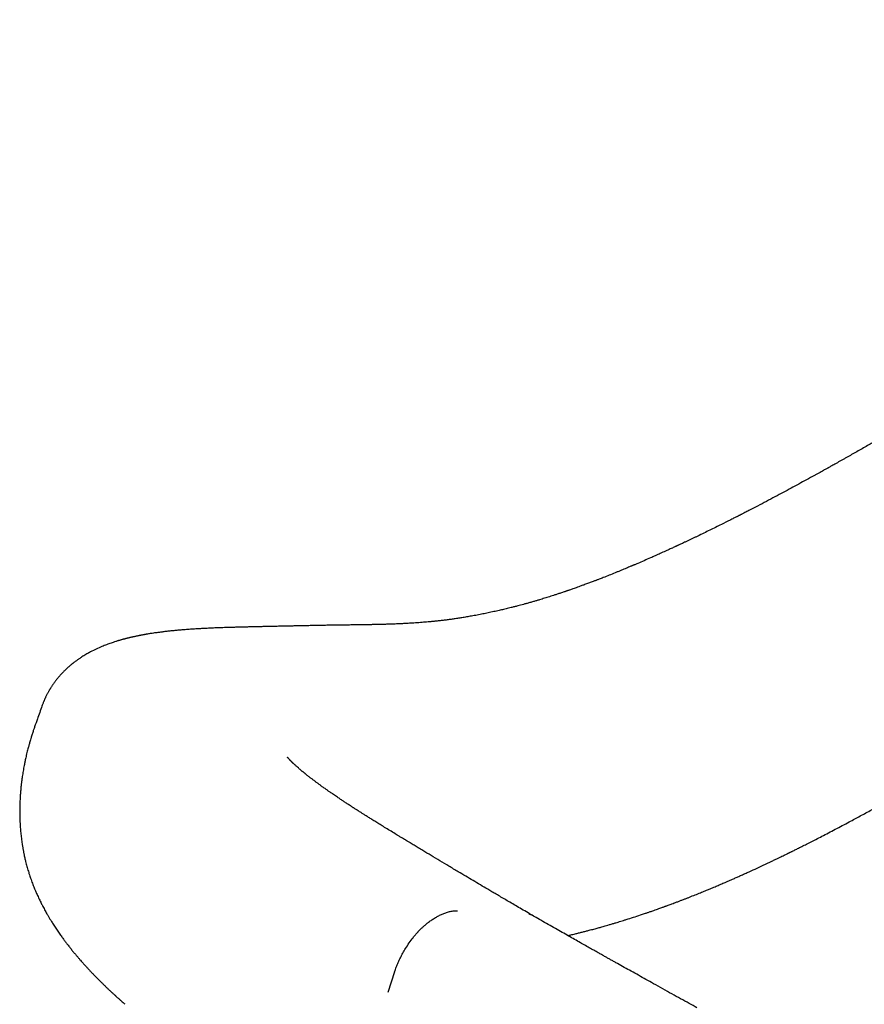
# Model space of a CAD drawing. Header units: millimetres. Extents: x 8 to 663, y 12 to 489.
# Tile 18 of 44: x 493 to 511, y 179 to 200. Entities that reach past the tile are written whole.
import ezdxf

# ---------------------------------------------------------------- set-up
doc = ezdxf.new("R2010")
doc.units = ezdxf.units.MM

msp = doc.modelspace()

# ---------------------------------------------------------------- linework, layer by layer
at = {"color": 7, "linetype": 'Continuous', "lineweight": 30}
for p, q in [((493.073, 184.881), (493.072, 184.879)), ((501.011, 179.48), (500.863, 179.022)), ((495.068, 178.761), (495.053, 178.774))]:
    msp.add_line(p, q, dxfattribs=at)
for points, knots in [([(526.891, 200.478), (526.825, 200.438), (526.63, 200.319), (526.309, 200.124), (525.93, 199.894), (525.561, 199.669), (525.202, 199.45), (524.854, 199.238), (524.516, 199.033), (524.187, 198.832), (523.865, 198.636), (523.548, 198.443), (523.239, 198.254), (522.938, 198.071), (522.646, 197.892), (522.362, 197.72), (522.088, 197.552), (521.822, 197.39), (521.565, 197.233), (521.317, 197.082), (521.077, 196.936), (520.847, 196.795), (520.625, 196.66), (520.411, 196.529), (520.212, 196.408), (520.027, 196.295), (519.854, 196.189), (519.689, 196.088), (519.531, 195.992), (519.38, 195.9), (519.233, 195.81), (519.091, 195.723), (518.952, 195.638), (518.822, 195.558), (518.701, 195.484), (518.589, 195.415), (518.485, 195.352), (518.39, 195.293), (518.306, 195.242), (518.232, 195.197), (518.169, 195.158), (518.113, 195.123), (518.063, 195.093), (518.019, 195.066), (517.977, 195.04), (517.929, 195.01), (517.873, 194.976), (517.807, 194.935), (517.734, 194.891), (517.653, 194.841), (517.565, 194.787), (517.469, 194.728), (517.369, 194.666), (517.265, 194.602), (517.158, 194.536), (517.047, 194.468), (516.934, 194.398), (516.822, 194.329), (516.52, 194.143), (516.22, 193.958), (515.922, 193.775), (515.815, 193.71), (515.711, 193.646), (515.612, 193.585), (515.522, 193.53), (515.441, 193.48), (515.369, 193.436), (515.302, 193.395), (515.241, 193.357), (515.186, 193.324), (515.136, 193.293), (515.082, 193.26), (515.018, 193.221), (514.94, 193.173), (514.853, 193.119), (514.756, 193.06), (514.649, 192.995), (514.532, 192.924), (514.406, 192.847), (514.281, 192.771), (514.158, 192.696), (514.039, 192.624), (513.914, 192.548), (513.73, 192.437), (513.493, 192.294), (513.208, 192.123), (512.932, 191.958), (512.666, 191.801), (512.412, 191.65), (512.168, 191.508), (511.936, 191.372), (511.712, 191.242), (511.488, 191.113), (511.262, 190.983), (511.089, 190.885), (510.974, 190.82), (510.916, 190.787), (510.859, 190.755), (510.802, 190.723), (510.748, 190.692), (510.698, 190.664), (510.654, 190.64), (510.618, 190.62), (510.594, 190.606), (510.577, 190.596), (510.562, 190.588), (510.544, 190.578), (510.518, 190.564), (510.484, 190.545), (510.441, 190.521), (510.391, 190.493), (510.337, 190.463), (510.282, 190.433), (510.187, 190.38), (510.053, 190.307), (509.88, 190.212), (509.708, 190.119), (509.532, 190.025), (509.35, 189.928), (509.16, 189.827), (509.012, 189.75), (508.908, 189.696), (508.852, 189.667), (508.801, 189.641), (508.756, 189.617), (508.716, 189.597), (508.684, 189.58), (508.658, 189.567), (508.639, 189.557), (508.623, 189.549), (508.61, 189.543), (508.598, 189.537), (508.585, 189.53), (508.568, 189.521), (508.545, 189.51), (508.517, 189.496), (508.484, 189.479), (508.447, 189.46), (508.357, 189.415), (508.237, 189.354), (508.089, 189.281), (507.959, 189.217), (507.828, 189.153), (507.721, 189.101), (507.637, 189.061), (507.58, 189.034), (507.522, 189.006), (507.464, 188.978), (507.409, 188.952), (507.36, 188.929), (507.319, 188.91), (507.288, 188.896), (507.265, 188.885), (507.25, 188.878), (507.236, 188.872), (507.22, 188.864), (507.199, 188.855), (507.17, 188.841), (507.133, 188.824), (507.088, 188.803), (507.038, 188.78), (506.964, 188.747), (506.871, 188.704), (506.76, 188.655), (506.594, 188.581), (506.454, 188.52), (506.338, 188.471), (506.308, 188.458), (506.284, 188.448), (506.266, 188.44), (506.25, 188.433), (506.231, 188.425), (506.204, 188.414), (506.165, 188.398), (506.118, 188.378), (506.062, 188.354), (506, 188.329), (505.936, 188.303), (505.806, 188.25), (505.682, 188.2), (505.566, 188.155), (505.524, 188.139), (505.491, 188.126), (505.465, 188.116), (505.442, 188.108), (505.417, 188.098), (505.384, 188.086), (505.346, 188.071), (505.306, 188.056), (505.251, 188.035), (505.182, 188.01), (505.108, 187.983), (505.045, 187.96), (504.992, 187.941), (504.945, 187.925), (504.905, 187.911), (504.872, 187.899), (504.845, 187.89), (504.825, 187.883), (504.807, 187.877), (504.787, 187.87), (504.761, 187.861), (504.727, 187.85), (504.678, 187.833), (504.616, 187.813), (504.547, 187.79), (504.485, 187.77), (504.427, 187.751), (504.371, 187.734), (504.316, 187.717), (504.26, 187.699), (504.202, 187.682), (504.138, 187.663), (504.068, 187.642), (503.994, 187.621), (503.92, 187.6), (503.853, 187.582), (503.788, 187.564), (503.722, 187.547), (503.653, 187.529), (503.585, 187.511), (503.523, 187.496), (503.468, 187.483), (503.416, 187.47), (503.365, 187.458), (503.313, 187.446), (503.258, 187.434), (503.199, 187.421), (503.136, 187.407), (503.073, 187.394), (503.013, 187.381), (502.954, 187.37), (502.893, 187.358), (502.83, 187.346), (502.768, 187.334), (502.708, 187.323), (502.652, 187.314), (502.597, 187.304), (502.529, 187.293), (502.446, 187.28), (502.35, 187.265), (502.256, 187.252), (502.167, 187.24), (502.079, 187.229), (501.991, 187.219), (501.906, 187.21), (501.825, 187.202), (501.751, 187.195), (501.681, 187.189), (501.613, 187.183), (501.544, 187.178), (501.471, 187.172), (501.401, 187.168), (501.338, 187.164), (501.284, 187.161), (501.233, 187.158), (501.184, 187.156), (501.134, 187.154), (501.079, 187.151), (501.009, 187.148), (500.927, 187.145), (500.832, 187.142), (500.733, 187.14), (500.652, 187.138), (500.592, 187.136), (500.555, 187.135), (500.526, 187.135), (500.503, 187.134), (500.487, 187.134), (500.472, 187.134), (500.456, 187.134), (500.435, 187.133), (500.407, 187.133), (500.373, 187.132), (500.33, 187.131), (500.284, 187.131), (500.235, 187.13), (500.184, 187.129), (500.112, 187.128), (500.016, 187.127), (499.895, 187.125), (499.768, 187.124), (499.66, 187.122), (499.575, 187.12), (499.516, 187.12), (499.465, 187.119), (499.422, 187.118), (499.386, 187.117), (499.358, 187.117), (499.338, 187.116), (499.323, 187.116), (499.31, 187.116), (499.295, 187.116), (499.274, 187.115), (499.246, 187.115), (499.21, 187.114), (499.168, 187.113), (499.12, 187.112), (499.062, 187.111), (498.995, 187.11), (498.918, 187.108), (498.832, 187.106), (498.739, 187.104), (498.638, 187.102), (498.53, 187.1), (498.415, 187.097), (498.293, 187.094), (498.208, 187.093), (498.165, 187.092)], [0, 0, 0, 0, 0.006534, 0.019291, 0.031761, 0.043944, 0.05584, 0.067244, 0.078372, 0.089222, 0.099795, 0.110299, 0.120514, 0.13044, 0.140078, 0.149427, 0.158487, 0.167258, 0.175739, 0.183932, 0.191837, 0.199454, 0.206784, 0.213826, 0.220581, 0.22652, 0.232218, 0.237675, 0.242889, 0.247861, 0.252591, 0.257448, 0.262019, 0.266306, 0.270307, 0.274023, 0.277453, 0.280597, 0.283456, 0.285781, 0.287874, 0.289738, 0.291371, 0.292774, 0.294084, 0.295585, 0.2975, 0.299666, 0.302081, 0.304748, 0.307664, 0.310831, 0.314248, 0.317599, 0.321161, 0.324876, 0.328601, 0.332331, 0.336065, 0.358551, 0.362097, 0.365646, 0.369145, 0.372429, 0.375485, 0.378066, 0.380459, 0.382665, 0.384683, 0.386514, 0.388158, 0.389652, 0.391913, 0.394497, 0.397402, 0.400629, 0.404178, 0.408048, 0.412239, 0.416751, 0.420521, 0.424488, 0.428653, 0.432976, 0.442806, 0.452311, 0.461492, 0.470349, 0.478883, 0.486951, 0.494709, 0.502158, 0.509369, 0.517222, 0.524838, 0.526794, 0.528734, 0.530657, 0.532565, 0.534434, 0.536085, 0.537625, 0.538838, 0.539726, 0.540098, 0.54054, 0.541163, 0.541966, 0.543159, 0.544608, 0.546312, 0.548175, 0.550033, 0.551884, 0.557783, 0.563607, 0.56936, 0.57525, 0.581409, 0.587836, 0.594531, 0.596505, 0.598424, 0.600155, 0.601698, 0.603051, 0.604215, 0.604997, 0.605663, 0.606211, 0.606644, 0.606967, 0.60738, 0.607972, 0.608744, 0.609696, 0.610826, 0.612136, 0.613538, 0.619973, 0.624443, 0.628768, 0.633225, 0.637938, 0.63986, 0.641821, 0.643821, 0.64586, 0.647827, 0.649519, 0.650931, 0.652064, 0.652728, 0.653236, 0.653629, 0.654166, 0.654895, 0.655816, 0.657149, 0.658748, 0.660547, 0.662326, 0.666407, 0.670271, 0.673918, 0.683722, 0.684971, 0.686025, 0.686875, 0.687519, 0.687973, 0.688476, 0.689512, 0.69087, 0.69255, 0.694552, 0.696793, 0.699065, 0.701358, 0.710548, 0.712293, 0.713768, 0.714968, 0.715893, 0.716514, 0.717414, 0.718594, 0.720037, 0.721504, 0.722917, 0.726041, 0.72887, 0.730987, 0.732904, 0.7346, 0.736055, 0.73727, 0.738244, 0.738978, 0.739459, 0.740187, 0.741161, 0.742382, 0.743834, 0.746625, 0.749147, 0.75143, 0.753547, 0.755583, 0.757589, 0.759659, 0.761828, 0.76419, 0.766748, 0.769785, 0.772551, 0.775068, 0.777473, 0.779891, 0.782591, 0.785452, 0.787645, 0.789779, 0.791789, 0.793672, 0.795637, 0.797785, 0.80004, 0.80261, 0.8051, 0.807423, 0.809621, 0.812018, 0.814629, 0.81707, 0.819448, 0.821703, 0.823795, 0.82594, 0.829857, 0.833786, 0.837556, 0.841175, 0.844692, 0.848308, 0.852075, 0.855147, 0.858298, 0.861195, 0.863848, 0.866715, 0.869766, 0.872917, 0.875354, 0.877556, 0.879596, 0.881541, 0.883551, 0.885787, 0.888252, 0.891961, 0.895815, 0.899787, 0.903879, 0.905637, 0.907111, 0.908298, 0.909196, 0.909805, 0.910289, 0.910941, 0.911766, 0.912765, 0.914182, 0.915846, 0.917719, 0.919649, 0.921622, 0.923637, 0.928156, 0.932873, 0.937784, 0.942883, 0.945431, 0.947692, 0.949665, 0.951352, 0.95275, 0.953862, 0.954583, 0.955099, 0.955505, 0.956084, 0.956837, 0.95797, 0.959353, 0.960986, 0.962868, 0.965, 0.967684, 0.97068, 0.973989, 0.977609, 0.981541, 0.985706, 0.990171, 0.994936, 1, 1, 1, 1]), ([(504.83, 180.276), (504.841, 180.279), (504.863, 180.284), (504.9, 180.293), (504.944, 180.303), (505, 180.317), (505.068, 180.334), (505.146, 180.353), (505.223, 180.373), (505.291, 180.391), (505.351, 180.407), (505.404, 180.421), (505.454, 180.434), (505.499, 180.447), (505.541, 180.458), (505.584, 180.47), (505.632, 180.484), (505.687, 180.5), (505.752, 180.519), (505.821, 180.539), (505.886, 180.558), (505.944, 180.576), (505.999, 180.593), (506.058, 180.611), (506.151, 180.64), (506.277, 180.68), (506.397, 180.719), (506.479, 180.747), (506.521, 180.761), (506.557, 180.774), (506.588, 180.784), (506.618, 180.794), (506.65, 180.805), (506.687, 180.818), (506.733, 180.834), (506.783, 180.852), (506.835, 180.87), (506.88, 180.887), (506.918, 180.9), (506.946, 180.911), (506.969, 180.919), (506.99, 180.927), (507.017, 180.936), (507.048, 180.948), (507.086, 180.962), (507.129, 180.978), (507.18, 180.997), (507.238, 181.019), (507.3, 181.042), (507.362, 181.066), (507.422, 181.089), (507.504, 181.121), (507.604, 181.161), (507.722, 181.208), (507.832, 181.253), (507.922, 181.29), (507.994, 181.32), (508.05, 181.343), (508.1, 181.364), (508.145, 181.384), (508.187, 181.401), (508.23, 181.42), (508.277, 181.44), (508.333, 181.464), (508.396, 181.492), (508.467, 181.523), (508.543, 181.556), (508.622, 181.591), (508.703, 181.628), (508.816, 181.679), (508.962, 181.746), (509.143, 181.83), (509.291, 181.9), (509.401, 181.953), (509.467, 181.984), (509.524, 182.012), (509.574, 182.036), (509.616, 182.057), (509.649, 182.073), (509.673, 182.085), (509.69, 182.093), (509.705, 182.1), (509.719, 182.107), (509.735, 182.115), (509.754, 182.124), (509.775, 182.135), (509.817, 182.155), (509.879, 182.186), (509.969, 182.231), (510.07, 182.282), (510.183, 182.339), (510.305, 182.401), (510.437, 182.469), (510.579, 182.543), (510.728, 182.621), (510.881, 182.702), (511.065, 182.8), (511.281, 182.916), (511.53, 183.051), (511.786, 183.192), (512.051, 183.339), (512.323, 183.492), (512.556, 183.624), (512.748, 183.734), (512.901, 183.821), (513.061, 183.913), (513.228, 184.009), (513.402, 184.11), (513.594, 184.222), (513.806, 184.346), (514.039, 184.482), (514.281, 184.624), (514.511, 184.76), (514.726, 184.887), (514.926, 185.005), (515.102, 185.109), (515.254, 185.199), (515.379, 185.273), (515.503, 185.347), (515.63, 185.422), (515.757, 185.498), (515.882, 185.572), (515.997, 185.641), (516.103, 185.704), (516.2, 185.761), (516.284, 185.811), (516.355, 185.854), (516.415, 185.89), (516.469, 185.921), (516.515, 185.949), (516.554, 185.972), (516.587, 185.992), (516.613, 186.008), (516.638, 186.022), (516.668, 186.04), (516.708, 186.064), (516.757, 186.093), (516.812, 186.126), (516.873, 186.162), (516.946, 186.206), (517.031, 186.257), (517.131, 186.316), (517.239, 186.381), (517.356, 186.451), (517.481, 186.525), (517.615, 186.605), (517.796, 186.713), (518.023, 186.848), (518.295, 187.011), (518.573, 187.177), (518.857, 187.346), (519.177, 187.538), (519.536, 187.752), (519.935, 187.99), (520.321, 188.221), (520.694, 188.443), (520.977, 188.612), (521.188, 188.738), (521.321, 188.817), (521.447, 188.892), (521.572, 188.967), (521.696, 189.041), (521.818, 189.113), (521.93, 189.18), (522.031, 189.24), (522.123, 189.295), (522.199, 189.34), (522.261, 189.377), (522.311, 189.407), (522.355, 189.433), (522.393, 189.456), (522.425, 189.475), (522.454, 189.492), (522.485, 189.511), (522.524, 189.533), (522.57, 189.561), (522.623, 189.593), (522.684, 189.629), (522.759, 189.674), (522.848, 189.726), (522.949, 189.787), (523.054, 189.849), (523.164, 189.914), (523.277, 189.982), (523.394, 190.051), (523.532, 190.134), (523.693, 190.229), (523.877, 190.339), (524.069, 190.453), (524.268, 190.571), (524.474, 190.694), (524.687, 190.82), (524.905, 190.95), (525.131, 191.085), (525.375, 191.229), (525.636, 191.385), (525.915, 191.551), (526.203, 191.722), (526.498, 191.898), (526.802, 192.079), (527.113, 192.265), (527.432, 192.456), (527.765, 192.655), (528.111, 192.862), (528.471, 193.078), (528.839, 193.299), (529.217, 193.526), (529.603, 193.758), (529.863, 193.914), (529.994, 193.993)], [0, 0, 0, 0, 0.001312, 0.00275, 0.004479, 0.006499, 0.009489, 0.012664, 0.015842, 0.018719, 0.020865, 0.022978, 0.025014, 0.026806, 0.028366, 0.030026, 0.031918, 0.034088, 0.036559, 0.039693, 0.042277, 0.044334, 0.046523, 0.048873, 0.05136, 0.057478, 0.063803, 0.065602, 0.06727, 0.068712, 0.06993, 0.070955, 0.072216, 0.073712, 0.075394, 0.077657, 0.079696, 0.081511, 0.083026, 0.084163, 0.084887, 0.085691, 0.086725, 0.087987, 0.089478, 0.091197, 0.093144, 0.095549, 0.098065, 0.100518, 0.102905, 0.105228, 0.110182, 0.114817, 0.119133, 0.123101, 0.12544, 0.127635, 0.129661, 0.131439, 0.132972, 0.134597, 0.136485, 0.138635, 0.141168, 0.143988, 0.147033, 0.150164, 0.153377, 0.156671, 0.163504, 0.170661, 0.17814, 0.181037, 0.183624, 0.185895, 0.187852, 0.189495, 0.190825, 0.191723, 0.192386, 0.192861, 0.193401, 0.194043, 0.194785, 0.19563, 0.196572, 0.199722, 0.203056, 0.207262, 0.211726, 0.216448, 0.221791, 0.227429, 0.233352, 0.239452, 0.245696, 0.25525, 0.265118, 0.275299, 0.285792, 0.296595, 0.307708, 0.313478, 0.319534, 0.325876, 0.332503, 0.339415, 0.346611, 0.355457, 0.364696, 0.374327, 0.384353, 0.392095, 0.400057, 0.408238, 0.413162, 0.418162, 0.423191, 0.42799, 0.433356, 0.438345, 0.442955, 0.447189, 0.451046, 0.454525, 0.457203, 0.459605, 0.461731, 0.463582, 0.465157, 0.466436, 0.467449, 0.468348, 0.46938, 0.471091, 0.473076, 0.475284, 0.477698, 0.48032, 0.483964, 0.487945, 0.492262, 0.496916, 0.501907, 0.507234, 0.512897, 0.52351, 0.534365, 0.545455, 0.556778, 0.568337, 0.583829, 0.599727, 0.616031, 0.630041, 0.644338, 0.649919, 0.655219, 0.660234, 0.664965, 0.670224, 0.67508, 0.679531, 0.683579, 0.687222, 0.690462, 0.692702, 0.694698, 0.69645, 0.697957, 0.699221, 0.700261, 0.701419, 0.702971, 0.704813, 0.706945, 0.709368, 0.712082, 0.715925, 0.719964, 0.724159, 0.728512, 0.733021, 0.737688, 0.742512, 0.749529, 0.756855, 0.764488, 0.77243, 0.780681, 0.789085, 0.797786, 0.806783, 0.816033, 0.826839, 0.837956, 0.849386, 0.861129, 0.873186, 0.885557, 0.898241, 0.91124, 0.925196, 0.93949, 0.954118, 0.969079, 0.984373, 1, 1, 1, 1]), ([(498.164, 187.092), (498.136, 187.091), (498.085, 187.09), (498.011, 187.088), (497.944, 187.087), (497.885, 187.085), (497.833, 187.084), (497.789, 187.083), (497.752, 187.082), (497.722, 187.082), (497.697, 187.081), (497.673, 187.081), (497.648, 187.08), (497.621, 187.079), (497.592, 187.079), (497.558, 187.078), (497.52, 187.077), (497.479, 187.075), (497.411, 187.074), (497.316, 187.071), (497.21, 187.067), (497.121, 187.064), (497.049, 187.061), (496.978, 187.058), (496.91, 187.055), (496.844, 187.052), (496.784, 187.048), (496.73, 187.045), (496.678, 187.042), (496.624, 187.039), (496.567, 187.036), (496.507, 187.032), (496.432, 187.026), (496.346, 187.02), (496.251, 187.012), (496.162, 187.004), (496.075, 186.995), (495.989, 186.985), (495.918, 186.977), (495.864, 186.97), (495.826, 186.965), (495.785, 186.96), (495.741, 186.954), (495.692, 186.947), (495.657, 186.941), (495.639, 186.939)], [0, 0, 0, 0, 0.031358, 0.059859, 0.085509, 0.108308, 0.128254, 0.145341, 0.159563, 0.170914, 0.179885, 0.1882, 0.19857, 0.208324, 0.21946, 0.232342, 0.246973, 0.262964, 0.279236, 0.325117, 0.372635, 0.400969, 0.42887, 0.456336, 0.483364, 0.509471, 0.533505, 0.55437, 0.573944, 0.595063, 0.618066, 0.642309, 0.667353, 0.707734, 0.746487, 0.782903, 0.81724, 0.852707, 0.889843, 0.905176, 0.92101, 0.937435, 0.955828, 0.976679, 1, 1, 1, 1]), ([(495.642, 186.939), (495.628, 186.937), (495.602, 186.933), (495.566, 186.927), (495.537, 186.922), (495.514, 186.918), (495.495, 186.915), (495.477, 186.911), (495.456, 186.908), (495.431, 186.903), (495.404, 186.898), (495.379, 186.893), (495.357, 186.888), (495.334, 186.884), (495.308, 186.878), (495.28, 186.872), (495.253, 186.866), (495.228, 186.861), (495.206, 186.856), (495.183, 186.851), (495.16, 186.845), (495.136, 186.839), (495.115, 186.834), (495.097, 186.829), (495.083, 186.826), (495.067, 186.822), (495.049, 186.817), (495.026, 186.811), (495.002, 186.804), (494.978, 186.797), (494.956, 186.791), (494.934, 186.785), (494.91, 186.778), (494.886, 186.77), (494.851, 186.759), (494.807, 186.745), (494.757, 186.728), (494.707, 186.711), (494.657, 186.692), (494.606, 186.672), (494.53, 186.641), (494.43, 186.597), (494.333, 186.549), (494.264, 186.512), (494.222, 186.488), (494.179, 186.463), (494.137, 186.437), (494.099, 186.413), (494.067, 186.392), (494.041, 186.374), (494.016, 186.356), (493.991, 186.338), (493.966, 186.319), (493.938, 186.299), (493.91, 186.276), (493.879, 186.252), (493.85, 186.227), (493.825, 186.205), (493.804, 186.187), (493.788, 186.172), (493.773, 186.158), (493.757, 186.143), (493.739, 186.125), (493.718, 186.105), (493.694, 186.081), (493.67, 186.055), (493.647, 186.03), (493.628, 186.008), (493.61, 185.988), (493.59, 185.965), (493.569, 185.939), (493.546, 185.91), (493.526, 185.884), (493.509, 185.861), (493.495, 185.842), (493.481, 185.822), (493.466, 185.801), (493.451, 185.777), (493.436, 185.755), (493.424, 185.736), (493.414, 185.719), (493.405, 185.704), (493.395, 185.688), (493.385, 185.67), (493.374, 185.651), (493.362, 185.629), (493.349, 185.605), (493.335, 185.578), (493.321, 185.55), (493.31, 185.526), (493.3, 185.505), (493.291, 185.485), (493.283, 185.467), (493.275, 185.448), (493.267, 185.428), (493.257, 185.404), (493.245, 185.373), (493.237, 185.351), (493.233, 185.339)], [0, 0, 0, 0, 0.015292, 0.028322, 0.03908, 0.047563, 0.053904, 0.060115, 0.06686, 0.077005, 0.087714, 0.097163, 0.105155, 0.112951, 0.12246, 0.133707, 0.144577, 0.153697, 0.161353, 0.170321, 0.17876, 0.188308, 0.196794, 0.203441, 0.20831, 0.213677, 0.22082, 0.22974, 0.23902, 0.248799, 0.257194, 0.265111, 0.274089, 0.283936, 0.293622, 0.314532, 0.3339, 0.352229, 0.371761, 0.391781, 0.411856, 0.459433, 0.507477, 0.523163, 0.53898, 0.55559, 0.572725, 0.588527, 0.599703, 0.609722, 0.619321, 0.628772, 0.63917, 0.649465, 0.660997, 0.673437, 0.686058, 0.696527, 0.704848, 0.710966, 0.716967, 0.723188, 0.730776, 0.739828, 0.749746, 0.761166, 0.77146, 0.779921, 0.786936, 0.795419, 0.805935, 0.816849, 0.826964, 0.834747, 0.841315, 0.847361, 0.855433, 0.863359, 0.871464, 0.877967, 0.882856, 0.887694, 0.892977, 0.898781, 0.905225, 0.911548, 0.919186, 0.928136, 0.937334, 0.944885, 0.950771, 0.956448, 0.962887, 0.967377, 0.973145, 0.98051, 0.989465, 1, 1, 1, 1]), ([(493.233, 185.34), (493.2, 185.245), (493.146, 185.092), (493.092, 184.939), (493.072, 184.881)], [0, 0, 0, 0, 0.625122, 1, 1, 1, 1]), ([(493.071, 184.879), (493.069, 184.874), (493.062, 184.854), (493.051, 184.819), (493.036, 184.777), (493.023, 184.736), (493.01, 184.696), (492.998, 184.657), (492.986, 184.617), (492.973, 184.575), (492.961, 184.532), (492.95, 184.493), (492.94, 184.455), (492.929, 184.415), (492.916, 184.367), (492.903, 184.312), (492.889, 184.254), (492.877, 184.2), (492.866, 184.153), (492.857, 184.111), (492.849, 184.069), (492.84, 184.022), (492.829, 183.966), (492.819, 183.904), (492.809, 183.843), (492.8, 183.785), (492.793, 183.736), (492.787, 183.695), (492.783, 183.659), (492.778, 183.621), (492.773, 183.578), (492.767, 183.518), (492.76, 183.444), (492.754, 183.361), (492.749, 183.284), (492.746, 183.215), (492.744, 183.154), (492.743, 183.094), (492.742, 183.03), (492.743, 182.959), (492.744, 182.887), (492.746, 182.818), (492.749, 182.756), (492.752, 182.703), (492.756, 182.654), (492.76, 182.602), (492.765, 182.545), (492.772, 182.484), (492.779, 182.422), (492.787, 182.36), (492.795, 182.306), (492.802, 182.262), (492.808, 182.227), (492.814, 182.193), (492.82, 182.159), (492.826, 182.125), (492.832, 182.094), (492.838, 182.064), (492.845, 182.031), (492.854, 181.993), (492.863, 181.952), (492.875, 181.905), (492.887, 181.855), (492.902, 181.801), (492.917, 181.749), (492.932, 181.698), (492.949, 181.643), (492.965, 181.592), (492.984, 181.537), (493.002, 181.485), (493.022, 181.431), (493.042, 181.38), (493.061, 181.332), (493.079, 181.287), (493.097, 181.246), (493.116, 181.203), (493.136, 181.158), (493.158, 181.109), (493.182, 181.058), (493.205, 181.012), (493.225, 180.973), (493.245, 180.934), (493.267, 180.892), (493.291, 180.847), (493.317, 180.801), (493.34, 180.76), (493.36, 180.725), (493.377, 180.695), (493.393, 180.668), (493.41, 180.641), (493.427, 180.613), (493.446, 180.582), (493.468, 180.547), (493.495, 180.506), (493.523, 180.462), (493.552, 180.419), (493.582, 180.374), (493.612, 180.33), (493.641, 180.289), (493.668, 180.252), (493.694, 180.217), (493.717, 180.185), (493.74, 180.155), (493.761, 180.126), (493.784, 180.096), (493.81, 180.063), (493.844, 180.019), (493.886, 179.966), (493.934, 179.907), (493.973, 179.86), (494.003, 179.825), (494.023, 179.802), (494.042, 179.78), (494.062, 179.757), (494.086, 179.728), (494.113, 179.698), (494.14, 179.668), (494.164, 179.641), (494.187, 179.615), (494.211, 179.589), (494.236, 179.562), (494.259, 179.537), (494.281, 179.514), (494.301, 179.492), (494.319, 179.474), (494.336, 179.456), (494.355, 179.435), (494.378, 179.411), (494.401, 179.388), (494.421, 179.367), (494.438, 179.351), (494.452, 179.336), (494.467, 179.321), (494.485, 179.303), (494.505, 179.283), (494.526, 179.262), (494.547, 179.242), (494.565, 179.224), (494.581, 179.208), (494.597, 179.192), (494.615, 179.175), (494.638, 179.153), (494.663, 179.129), (494.688, 179.105), (494.709, 179.085), (494.727, 179.068), (494.745, 179.052), (494.764, 179.033), (494.787, 179.012), (494.81, 178.991), (494.829, 178.974), (494.845, 178.959), (494.858, 178.947), (494.872, 178.935), (494.887, 178.921), (494.905, 178.905), (494.926, 178.886), (494.948, 178.866), (494.969, 178.847), (494.993, 178.826), (495.021, 178.802), (495.042, 178.783), (495.053, 178.774)], [0, 0, 0, 0, 0.001843, 0.008174, 0.013486, 0.018775, 0.024197, 0.029289, 0.03402, 0.039897, 0.045697, 0.05073, 0.055231, 0.060201, 0.066442, 0.073684, 0.081694, 0.088689, 0.094521, 0.099786, 0.104799, 0.1105, 0.117898, 0.126086, 0.134127, 0.141415, 0.147979, 0.152688, 0.157205, 0.161685, 0.167082, 0.173438, 0.1845, 0.19514, 0.205018, 0.213622, 0.221477, 0.228303, 0.236455, 0.246091, 0.255145, 0.26422, 0.272495, 0.279074, 0.284707, 0.291505, 0.299239, 0.306932, 0.315233, 0.323773, 0.331439, 0.336525, 0.341329, 0.345786, 0.35015, 0.355022, 0.359562, 0.363055, 0.367338, 0.373088, 0.378942, 0.384272, 0.392949, 0.400091, 0.40741, 0.415662, 0.422347, 0.431311, 0.43818, 0.44714, 0.454655, 0.463034, 0.470801, 0.47692, 0.484561, 0.490462, 0.49732, 0.506323, 0.515172, 0.522496, 0.529426, 0.535259, 0.542512, 0.550867, 0.559036, 0.566576, 0.572598, 0.577675, 0.582592, 0.587414, 0.592514, 0.597881, 0.604456, 0.612503, 0.620879, 0.629217, 0.637161, 0.64646, 0.65449, 0.661804, 0.668764, 0.675697, 0.681212, 0.686949, 0.692957, 0.699765, 0.707563, 0.720535, 0.73308, 0.745291, 0.750778, 0.755913, 0.76043, 0.765247, 0.771338, 0.779093, 0.785675, 0.791456, 0.797069, 0.803464, 0.809164, 0.815451, 0.821076, 0.825558, 0.829822, 0.833494, 0.838164, 0.844147, 0.850145, 0.854852, 0.858567, 0.861944, 0.865298, 0.869362, 0.874381, 0.879705, 0.884633, 0.888718, 0.892446, 0.896058, 0.900083, 0.90523, 0.91204, 0.917739, 0.92233, 0.926638, 0.930105, 0.934542, 0.940149, 0.945709, 0.950112, 0.953336, 0.956283, 0.959326, 0.962522, 0.96655, 0.971528, 0.977137, 0.981889, 0.985611, 0.992963, 1, 1, 1, 1]), ([(501.022, 182.522), (500.982, 182.547), (500.904, 182.594), (500.793, 182.662), (500.691, 182.725), (500.598, 182.782), (500.514, 182.835), (500.438, 182.882), (500.371, 182.925), (500.311, 182.962), (500.261, 182.994), (500.221, 183.02), (500.189, 183.04), (500.161, 183.058), (500.137, 183.073), (500.117, 183.086), (500.095, 183.1), (500.068, 183.118), (500.035, 183.139), (500, 183.162), (499.965, 183.185), (499.931, 183.207), (499.899, 183.229), (499.867, 183.249), (499.836, 183.27), (499.802, 183.293), (499.766, 183.317), (499.726, 183.344), (499.685, 183.372), (499.644, 183.4), (499.608, 183.426), (499.577, 183.447), (499.551, 183.465), (499.528, 183.481), (499.503, 183.499), (499.475, 183.519), (499.445, 183.54), (499.416, 183.561), (499.387, 183.582), (499.36, 183.601), (499.336, 183.619), (499.312, 183.637), (499.288, 183.655), (499.262, 183.674), (499.235, 183.694), (499.209, 183.714), (499.184, 183.733), (499.161, 183.75), (499.141, 183.766), (499.122, 183.781), (499.103, 183.796), (499.085, 183.81), (499.069, 183.823), (499.055, 183.834), (499.042, 183.845), (499.028, 183.856), (499.013, 183.868), (498.999, 183.88), (498.986, 183.89), (498.967, 183.906), (498.943, 183.926), (498.914, 183.951), (498.885, 183.976), (498.857, 184.001), (498.835, 184.021), (498.821, 184.033), (498.812, 184.042), (498.804, 184.049), (498.798, 184.055), (498.791, 184.061), (498.784, 184.068), (498.776, 184.075), (498.768, 184.083), (498.761, 184.089), (498.755, 184.095), (498.749, 184.101), (498.743, 184.107), (498.737, 184.113), (498.731, 184.119), (498.725, 184.125), (498.721, 184.129), (498.717, 184.133), (498.713, 184.137), (498.708, 184.142), (498.702, 184.148), (498.697, 184.154), (498.692, 184.16), (498.687, 184.164), (498.684, 184.168), (498.68, 184.172), (498.676, 184.177), (498.672, 184.181), (498.667, 184.187), (498.662, 184.193), (498.657, 184.198), (498.654, 184.202), (498.651, 184.206), (498.649, 184.208), (498.649, 184.209), (498.649, 184.209), (498.649, 184.209)], [0, 0, 0, 0, 0.0314285, 0.0606956, 0.0878367, 0.1128834, 0.1358634, 0.1564448, 0.1750758, 0.1917733, 0.2065516, 0.216979, 0.2261962, 0.2342075, 0.2410165, 0.246626, 0.2516906, 0.2605352, 0.2704788, 0.2815183, 0.2921664, 0.3026161, 0.3126855, 0.3223762, 0.3319558, 0.3425692, 0.3543449, 0.3672797, 0.3813704, 0.3955797, 0.4080445, 0.4187321, 0.4271851, 0.4348678, 0.4438129, 0.4541079, 0.464977, 0.4760159, 0.4870977, 0.4974468, 0.5067716, 0.5155917, 0.5254765, 0.5358689, 0.5472244, 0.5584132, 0.5690622, 0.5791723, 0.5874145, 0.5960084, 0.6049715, 0.6137881, 0.6213831, 0.6279498, 0.6338819, 0.6408769, 0.6487552, 0.6560978, 0.6626, 0.6683863, 0.6873441, 0.7016381, 0.7175473, 0.738948, 0.7551543, 0.7618382, 0.7686266, 0.7741648, 0.7785432, 0.7834974, 0.7896932, 0.7962159, 0.8027427, 0.8085872, 0.813721, 0.8184135, 0.8243619, 0.830706, 0.837214, 0.8425868, 0.8468313, 0.8508605, 0.8552629, 0.8611185, 0.8680808, 0.8758571, 0.8824113, 0.8884083, 0.8937468, 0.8992859, 0.9060798, 0.913922, 0.9219575, 0.9344764, 0.9472914, 0.960195, 0.9733374, 0.9872654, 0.9983872, 1, 1, 1, 1]), ([(504.102, 180.69), (504.064, 180.713), (503.978, 180.763), (503.848, 180.839), (503.713, 180.917), (503.587, 180.991), (503.468, 181.061), (503.358, 181.126), (503.255, 181.186), (503.159, 181.243), (502.987, 181.344), (502.739, 181.491), (502.453, 181.66), (502.21, 181.806), (502.01, 181.925), (501.818, 182.04), (501.66, 182.136), (501.534, 182.212), (501.442, 182.267), (501.376, 182.307), (501.331, 182.335), (501.301, 182.352), (501.266, 182.374), (501.225, 182.399), (501.179, 182.427), (501.126, 182.459), (501.073, 182.491), (501.038, 182.513), (501.022, 182.522)], [0, 0, 0, 0, 0.0351, 0.078964, 0.120621, 0.16007, 0.197314, 0.231746, 0.264051, 0.294229, 0.323124, 0.42712, 0.532493, 0.600066, 0.666023, 0.729868, 0.791601, 0.825664, 0.856871, 0.885221, 0.893317, 0.903196, 0.915151, 0.929182, 0.945291, 0.963478, 0.983744, 1, 1, 1, 1]), ([(501.011, 179.48), (501.023, 179.514), (501.047, 179.582), (501.09, 179.685), (501.138, 179.788), (501.192, 179.891), (501.256, 180.001), (501.331, 180.115), (501.404, 180.214), (501.468, 180.292), (501.507, 180.337), (501.533, 180.366), (501.547, 180.381), (501.561, 180.395), (501.575, 180.409), (501.589, 180.424), (501.615, 180.449), (501.655, 180.487), (501.713, 180.537), (501.779, 180.588), (501.852, 180.639), (501.928, 180.685), (502.004, 180.726), (502.08, 180.76), (502.159, 180.789), (502.239, 180.81), (502.32, 180.825), (502.372, 180.825), (502.398, 180.826)], [0, 0, 0, 0, 0.047915, 0.096892, 0.146663, 0.196969, 0.247577, 0.310952, 0.374197, 0.409499, 0.444693, 0.453894, 0.463089, 0.472276, 0.481457, 0.490633, 0.499803, 0.531826, 0.568283, 0.609113, 0.654236, 0.703519, 0.747619, 0.794279, 0.843241, 0.894159, 0.946591, 1, 1, 1, 1]), ([(504.104, 180.688), (504.087, 180.698), (504.046, 180.722), (504.002, 180.739), (503.976, 180.748)], [0, 0, 0, 0, 0.4270659, 1, 1, 1, 1]), ([(507.678, 178.684), (507.621, 178.715), (507.501, 178.782), (507.317, 178.884), (507.123, 178.991), (506.923, 179.102), (506.732, 179.208), (506.553, 179.308), (506.39, 179.399), (506.23, 179.488), (506.076, 179.574), (505.952, 179.644), (505.857, 179.697), (505.789, 179.735), (505.723, 179.772), (505.658, 179.809), (505.59, 179.847), (505.514, 179.89), (505.426, 179.939), (505.326, 179.995), (505.219, 180.056), (505.103, 180.121), (504.978, 180.192), (504.845, 180.268), (504.703, 180.348), (504.554, 180.433), (504.397, 180.522), (504.245, 180.609), (504.145, 180.666), (504.099, 180.692)], [0, 0, 0, 0, 0.045888, 0.097133, 0.149464, 0.203848, 0.260284, 0.306015, 0.351319, 0.395409, 0.438286, 0.479954, 0.498985, 0.517753, 0.536258, 0.554501, 0.573027, 0.593145, 0.618974, 0.647093, 0.677502, 0.710201, 0.745927, 0.784037, 0.824531, 0.867409, 0.912672, 0.960322, 1, 1, 1, 1])]:
    msp.add_open_spline(points, degree=3, knots=knots, dxfattribs=at)

doc.saveas('drawing.dxf')
